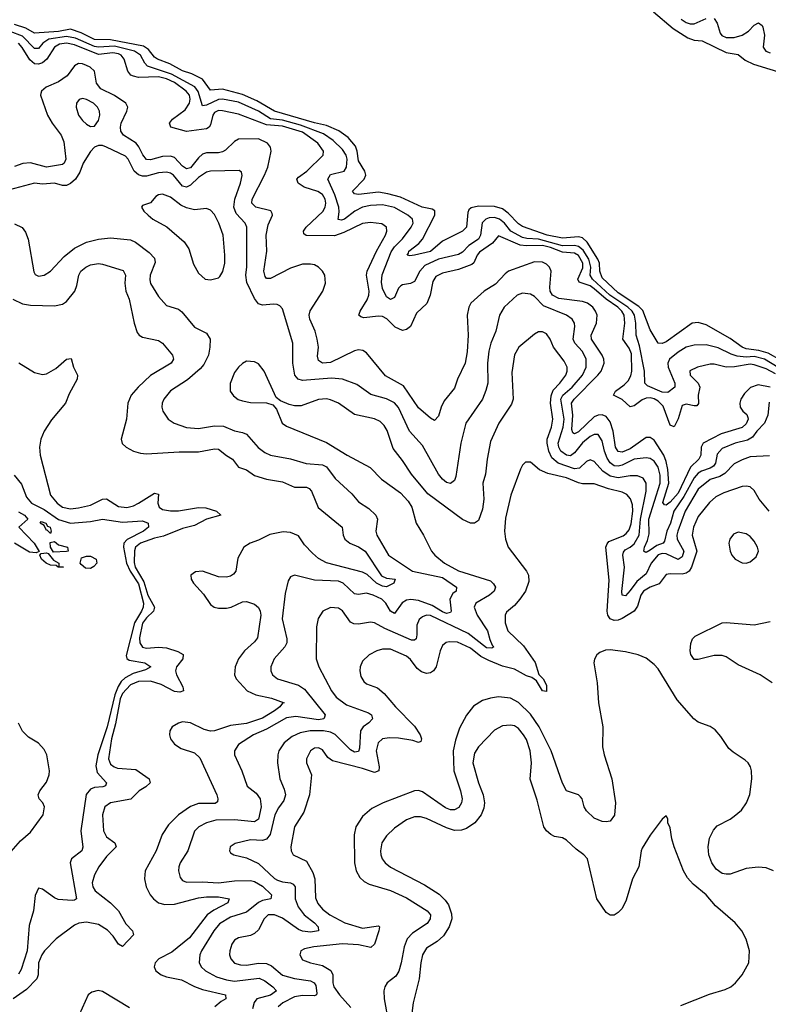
# Model space of a CAD drawing. Header units: inches. Extents: x 1934316 to 2140091, y 524953 to 667329.
# Tile 233 of 256: x 2023215 to 2026960, y 623123 to 628048. Entities that reach past the tile are written whole.
import ezdxf

# ---------------------------------------------------------------- set-up
doc = ezdxf.new("R2010")
doc.units = ezdxf.units.IN
doc.header["$MEASUREMENT"] = 0
doc.layers.add('C0622', color=7, linetype='Continuous')

msp = doc.modelspace()

# ---------------------------------------------------------------- linework, layer by layer
at = {"layer": 'C0622', "color": 5}
for points, elevation in [([(2026386.1, 628086.1), (2026483.8, 628003.8), (2026557.4, 627957.4), (2026590, 627944.9), (2026630, 627942), (2026750, 627882.7), (2026810, 627872.9), (2026844.6, 627844.6), (2026885.9, 627825.9), (2027050, 627774.6)], 140), ([(2027090, 626306.1), (2026958.9, 626378.9), (2026913.4, 626393.4), (2026850, 626401), (2026829.1, 626409.1), (2026770, 626453.2), (2026650, 626521.1), (2026610, 626532.9), (2026579.6, 626530), (2026450, 626436.2), (2026430, 626427.6), (2026408.9, 626428.9), (2026370, 626496.9), (2026332.8, 626592.8), (2026313.1, 626613.1), (2026210, 626682.2), (2026130, 626756.7), (2026117, 626790), (2026115.5, 626830), (2026107.5, 626850), (2026054.8, 626934.8), (2026030, 626957), (2026010, 626962.1), (2025930, 626954.5), (2025853.9, 626970), (2025730, 627013.7), (2025710, 627025.8), (2025659.6, 627079.6), (2025630, 627102.3), (2025590, 627113.2), (2025510, 627114.9), (2025473.2, 627106.8), (2025462.7, 627097.3), (2025457.5, 627082.5), (2025450.6, 627010), (2025430, 626990.5), (2025330, 626939.1), (2025270, 626888.8), (2025189.9, 626869.9), (2025166.9, 626866.9), (2025153.2, 626870), (2025160.7, 626879.3), (2025161.8, 626890), (2025211.6, 626928.4), (2025230, 626950.2), (2025292.5, 627070), (2025291.5, 627091.5), (2025279.2, 627099.3), (2025228.2, 627110), (2025119.8, 627159.8), (2025056.3, 627176.3), (2025010, 627184.6), (2024910, 627172.7), (2024890, 627175.8), (2024880.8, 627190), (2024938.9, 627250), (2024946.7, 627270), (2024942.6, 627290), (2024910, 627342.2), (2024904.4, 627390), (2024895.1, 627415.1), (2024858.9, 627458.9), (2024812, 627492), (2024750, 627519), (2024690, 627530.9), (2024490, 627589.7), (2024401.2, 627641.2), (2024330, 627672.6), (2024230, 627699.5), (2024170, 627695.8), (2024130, 627749.9), (2024076.4, 627776.4), (2024030, 627792.5), (2023966.7, 627826.7), (2023904.1, 627850), (2023890, 627859.4), (2023859.1, 627899.1), (2023834.8, 627914.8), (2023670, 627946.6), (2023590, 627949.2), (2023522.4, 627982.4), (2023470, 628000.8), (2023409.3, 627989.3), (2023290, 627980.6), (2023245.7, 628005.7), (2023190, 628023)], 140), ([(2026525.1, 628050), (2026550, 628033.4), (2026570, 628027), (2026590, 628027.1), (2026650, 628053.5)], 160), ([(2026690, 628053.2), (2026704.5, 628030), (2026720, 627980), (2026728.5, 627968.5), (2026750, 627959.1), (2026790, 627957.8), (2026830, 627970.5), (2026861.3, 627990), (2026890, 628020.5), (2026911.6, 628031.6), (2026930, 628019.1), (2026933.7, 628010), (2026940.5, 627970), (2026935.4, 627910), (2026947.6, 627890), (2026970, 627882)], 160), ([(2027010, 626307.8), (2026941.7, 626350), (2026890, 626362.5), (2026850, 626360.3), (2026804.2, 626364.2), (2026774.2, 626374.2), (2026710, 626406.4), (2026650, 626421.1), (2026590, 626419.9), (2026550, 626408.8), (2026510, 626384.5), (2026466.3, 626350), (2026457, 626330), (2026460.1, 626310), (2026493.4, 626230), (2026492.7, 626210), (2026456.9, 626183.1), (2026430, 626184.9), (2026356.8, 626216.8), (2026342.5, 626230), (2026340.6, 626290), (2026316.6, 626416.6), (2026299.9, 626470), (2026298.4, 626530), (2026290.3, 626570.3), (2026278.6, 626590), (2026257.9, 626610), (2026166.8, 626670), (2026080.1, 626750), (2026070, 626770), (2026073.1, 626810), (2026062.7, 626850), (2026034, 626894), (2026010, 626912.8), (2025990, 626917.3), (2025930, 626917), (2025810, 626950.3), (2025752.5, 626952.5), (2025730, 626958.5), (2025672.6, 626990), (2025641.1, 627030), (2025616.4, 627050), (2025590, 627057.9), (2025563.9, 627056.1), (2025546.7, 627050), (2025529.1, 627030.9), (2025520.4, 626970), (2025510, 626949.2), (2025461.9, 626918.1), (2025430, 626885.2), (2025410, 626872.3), (2025310.4, 626850.4), (2025242.6, 626817.4), (2025217, 626790), (2025190, 626738), (2025170, 626727.4), (2025130, 626721.9), (2025122.8, 626717.2), (2025110, 626705.3), (2025090, 626657.4), (2025070, 626648.5), (2025050, 626662), (2025030, 626703.1), (2025025, 626735), (2025028.7, 626771.3), (2025072.9, 626887.1), (2025090, 626911), (2025130, 626951.7), (2025173.2, 627010), (2025183.7, 627030), (2025180.2, 627050), (2025156.6, 627070), (2025090, 627109), (2025030, 627120.9), (2024970, 627117.9), (2024930, 627110.3), (2024891.3, 627090), (2024839.7, 627050), (2024824.6, 627044.6), (2024808.4, 627048.4), (2024813.9, 627086.1), (2024811.7, 627110), (2024791.8, 627171.8), (2024756.5, 627250), (2024770, 627272.6), (2024838.2, 627290), (2024850.3, 627309.7), (2024854.2, 627350), (2024849.2, 627370), (2024830, 627397.5), (2024783.5, 627443.5), (2024735.9, 627475.9), (2024620.8, 627520.8), (2024530, 627544.7), (2024470, 627551), (2024410, 627590.2), (2024310, 627634.4), (2024230, 627649.7), (2024210, 627648.7), (2024150, 627620.5), (2024130, 627616.5), (2024108.6, 627688.6), (2024091.7, 627711.7), (2023975, 627775), (2023854.8, 627814.8), (2023840.8, 627830), (2023820.1, 627870), (2023789.3, 627890), (2023690, 627915.7), (2023610, 627910.1), (2023590, 627913.6), (2023494.4, 627954.4), (2023450, 627963.8), (2023361.1, 627950), (2023330.4, 627930), (2023310, 627904.2), (2023290, 627903.1), (2023230, 627965.2), (2023168, 627988)], 160), ([(2026995.7, 626275.7), (2026950, 626301.5), (2026890, 626321.7), (2026870, 626323.8), (2026790.5, 626310.5), (2026750.2, 626310.2), (2026690, 626324.9), (2026670, 626325.4), (2026606.7, 626310), (2026568.5, 626291.5), (2026569.4, 626270), (2026608.8, 626230), (2026617.4, 626210), (2026610.1, 626169.9), (2026611.6, 626128.4), (2026603, 626117), (2026590, 626115.6), (2026550, 626124.4), (2026530, 626118.1), (2026510, 626051.9), (2026490, 626011.4), (2026470, 626019.9), (2026433.8, 626113.8), (2026410, 626139.9), (2026390, 626151.5), (2026370, 626155.9), (2026350, 626153.9), (2026330, 626145.9), (2026290, 626116), (2026270, 626111.9), (2026230, 626148.7), (2026186.4, 626170), (2026195.6, 626190), (2026238.8, 626221.2), (2026258.5, 626241.5), (2026273.3, 626266.7), (2026278.1, 626290), (2026275.8, 626375.8), (2026263.9, 626403.9), (2026232.9, 626450), (2026242.2, 626530), (2026238.6, 626570), (2026228.1, 626590), (2026208.4, 626610), (2026149.6, 626649.6), (2026090, 626702.1), (2026070, 626715.9), (2026014.7, 626734.7), (2026006.8, 626750), (2026032.8, 626807.2), (2026032.9, 626830), (2026010, 626868.1), (2025990, 626879.5), (2025930, 626884.8), (2025870, 626908.5), (2025830, 626918.1), (2025750, 626915.8), (2025719.2, 626919.2), (2025610, 626966.2), (2025580.9, 626930), (2025515.3, 626884.7), (2025503.5, 626870), (2025487.9, 626832.1), (2025477.3, 626822.7), (2025410, 626797.8), (2025330, 626779.9), (2025297.5, 626762.5), (2025282.1, 626737.9), (2025268.3, 626670), (2025251.4, 626628.6), (2025199.6, 626580.4), (2025170, 626513.8), (2025150, 626497.3), (2025130, 626493.3), (2025093.8, 626510), (2025051.5, 626551.5), (2025030, 626562.5), (2025010, 626564.6), (2024937.1, 626557.1), (2024921.4, 626561.4), (2024912.1, 626570), (2024918.4, 626590), (2024953.8, 626646.2), (2024961.6, 626670), (2024963.5, 626690), (2024951, 626770), (2024954, 626790), (2024999.7, 626890), (2025045.2, 626970), (2025051.9, 626990), (2025049.7, 627010), (2025026.3, 627026.3), (2024970, 627033.1), (2024930, 627027.4), (2024837.1, 626982.9), (2024790, 626966.6), (2024647.9, 626967.9), (2024636.8, 626976.8), (2024634.9, 626990), (2024648, 627010), (2024732.6, 627087.4), (2024744.1, 627110), (2024747.4, 627130), (2024744.3, 627150), (2024730, 627173.8), (2024707.6, 627187.6), (2024637.9, 627210), (2024607.6, 627230), (2024602.1, 627250), (2024610, 627259.4), (2024651.8, 627290), (2024734, 627370), (2024734.9, 627390), (2024706.5, 627430), (2024630, 627485.6), (2024530, 627514.2), (2024450, 627521.4), (2024310, 627575.2), (2024230, 627592.3), (2024210, 627592.9), (2024190, 627582.7), (2024181.3, 627570), (2024170, 627521.6), (2024162.5, 627510), (2024150, 627502.3), (2024050, 627487.6), (2023971.1, 627510), (2023964.9, 627530), (2023980.2, 627550), (2024043.9, 627596.1), (2024064.3, 627630), (2024068.9, 627650), (2024064.4, 627670), (2024048, 627690), (2023990, 627733.3), (2023950, 627752.2), (2023910, 627761.8), (2023810, 627759), (2023784.3, 627764.3), (2023770.7, 627770.7), (2023755.5, 627790), (2023737.2, 627850), (2023722.4, 627870), (2023710, 627876.8), (2023681.7, 627881.7), (2023610, 627872.8), (2023490, 627922), (2023450, 627930.9), (2023414.9, 627925.1), (2023389.5, 627910.5), (2023350.8, 627850), (2023330, 627831.2), (2023310, 627824.3), (2023290, 627826.8), (2023266.4, 627846.4), (2023228.3, 627908.3), (2023209.5, 627930)], 180), ([(2026970, 626210.3), (2026910, 626221), (2026871.9, 626208.1), (2026841.3, 626178.7), (2026823, 626150), (2026817.5, 626130), (2026819.8, 626110), (2026832.9, 626090), (2026853, 626073), (2026858.3, 626058.3), (2026859.9, 626050), (2026850, 626026.2), (2026830, 626008.4), (2026724.4, 625975.6), (2026633.7, 625930), (2026624.8, 625910), (2026622.9, 625870), (2026612, 625850), (2026570.9, 625809.1), (2026510, 625679.8), (2026470, 625635.1), (2026450, 625619), (2026440.9, 625620.9), (2026432, 625632), (2026462.5, 625730), (2026457.4, 625797.4), (2026450, 625837), (2026438, 625870), (2026390, 625943.8), (2026370, 625957.8), (2026350, 625958.4), (2026270, 625900.9), (2026230, 625884.9), (2026210, 625887.7), (2026195.1, 625910), (2026184.3, 625990), (2026170, 626035.7), (2026150, 626062.5), (2026130, 626070.5), (2026110, 626069.3), (2026090, 626060.5), (2026010, 625986.3), (2025990, 625975.8), (2025981.9, 625981.9), (2025977.7, 625997.7), (2025983.2, 626070), (2025976.2, 626130), (2025988.4, 626150), (2026107.9, 626270), (2026123.8, 626290), (2026138.8, 626330), (2026137, 626350), (2026129.1, 626370), (2026076.3, 626450), (2026074.9, 626470), (2026100.3, 626530), (2026103.5, 626570), (2026096.3, 626590), (2026081.9, 626610), (2026056, 626630), (2026030, 626637.3), (2025912.9, 626652.9), (2025881.2, 626670), (2025869.6, 626690), (2025867.4, 626710), (2025874, 626790), (2025865.5, 626810), (2025850, 626825), (2025830, 626834.2), (2025790, 626836.3), (2025661.3, 626790), (2025643.3, 626776.7), (2025595.4, 626724.6), (2025538.5, 626690), (2025472, 626630), (2025461.7, 626610), (2025454.5, 626570), (2025458.9, 626470), (2025453.1, 626386.9), (2025443.9, 626330), (2025405.7, 626250), (2025390, 626204.2), (2025338.4, 626141.6), (2025323, 626110), (2025310, 626063.7), (2025290, 626042.4), (2025270, 626054.3), (2025210, 626106.6), (2025136.1, 626216.1), (2025045.7, 626265.7), (2024950, 626382), (2024932.7, 626392.7), (2024910, 626396.1), (2024890, 626391.6), (2024770, 626332.3), (2024729.9, 626329.9), (2024710, 626343.1), (2024705.2, 626365.2), (2024709.9, 626410), (2024704.3, 626450), (2024693.5, 626490), (2024666, 626550), (2024663.7, 626570), (2024669.2, 626590.8), (2024731.4, 626690), (2024745.7, 626730), (2024741.4, 626770), (2024729.7, 626790), (2024710, 626809.8), (2024690, 626820.7), (2024670, 626825), (2024630, 626824), (2024570, 626805.3), (2024470, 626752.3), (2024450, 626753.3), (2024442.8, 626762.8), (2024437, 626790), (2024451.7, 626890), (2024448.3, 626970), (2024458.9, 627021.1), (2024479.8, 627070), (2024479, 627079), (2024472.1, 627092.1), (2024397.2, 627110), (2024377.3, 627130), (2024378.3, 627150), (2024440.4, 627270), (2024456.2, 627310), (2024473.1, 627390), (2024470.6, 627410), (2024454.8, 627430), (2024410, 627451.5), (2024309.7, 627450.3), (2024290, 627438.9), (2024245, 627395), (2024230, 627385.9), (2024210, 627381), (2024150, 627382.3), (2024130, 627374.2), (2024110, 627357.4), (2024070, 627306.2), (2024050, 627301.2), (2024030, 627315.7), (2023990, 627357.6), (2023970, 627365.2), (2023930, 627362.8), (2023870, 627346), (2023850, 627347.8), (2023831.3, 627371.3), (2023811.6, 627411.6), (2023797.4, 627430), (2023734.1, 627470), (2023721.2, 627490), (2023719.2, 627510), (2023723.4, 627530), (2023751.9, 627590), (2023755.9, 627610), (2023747.1, 627630), (2023689, 627669), (2023621.5, 627701.5), (2023599.9, 627730), (2023589.4, 627790), (2023568.2, 627810), (2023550, 627819.2), (2023530, 627827.2), (2023510, 627828.8), (2023490, 627816.3), (2023453.2, 627766.8), (2023410, 627737.5), (2023347.6, 627710), (2023323.6, 627690), (2023321.4, 627678.6), (2023320.2, 627670), (2023354.6, 627570), (2023377.6, 627530), (2023422.8, 627470), (2023436.6, 627436.6), (2023445.7, 627350), (2023437.9, 627330), (2023430, 627322.6), (2023350, 627310.3), (2023270, 627331.1), (2023230.9, 627329.1), (2023190, 627312.7)], 220), ([(2026964.8, 626135.2), (2026958.3, 626070), (2026941.5, 626030), (2026903.4, 625990), (2026881, 625959), (2026855.9, 625944.1), (2026793.8, 625930), (2026730, 625902.3), (2026705.3, 625874.7), (2026696.2, 625830), (2026686.1, 625813.9), (2026670, 625803.7), (2026625.5, 625790), (2026610, 625779.5), (2026590, 625756.3), (2026538, 625662), (2026487.2, 625590), (2026471.4, 625530), (2026452.9, 625490), (2026441.5, 625438.5), (2026434.6, 625430), (2026402.1, 625417.9), (2026370, 625394.4), (2026350, 625382.9), (2026343.8, 625383.8), (2026338.2, 625390), (2026341.6, 625410), (2026356.6, 625443.4), (2026364.7, 625475.2), (2026362.8, 625550), (2026419.1, 625730), (2026419, 625770), (2026409.1, 625809.1), (2026390, 625838.7), (2026370, 625852.5), (2026350, 625856.4), (2026290, 625849.9), (2026230, 625819.9), (2026210, 625814.4), (2026190, 625816.7), (2026170, 625830.8), (2026153.9, 625853.9), (2026140.2, 625890), (2026130, 625940.4), (2026110, 625972), (2026090, 625973.3), (2026070, 625963.6), (2026030, 625930.3), (2025990, 625881.1), (2025970, 625866.5), (2025950, 625869.2), (2025922.9, 625890), (2025912.8, 625910), (2025909.9, 625930), (2025933.3, 626010), (2025939, 626050), (2025923.1, 626150), (2025932.1, 626170), (2025978.7, 626210), (2026030.3, 626270), (2026049.9, 626310), (2026049.9, 626349.9), (2026030, 626387.6), (2025993, 626430), (2025984.9, 626450), (2025992.3, 626512.3), (2025990.6, 626530), (2025978.9, 626550), (2025950.3, 626570.3), (2025835.7, 626615.7), (2025790, 626662.5), (2025770, 626675.3), (2025730, 626679.8), (2025704, 626670), (2025639.2, 626610), (2025616.3, 626570), (2025596.6, 626490), (2025572, 626430), (2025562.9, 626390), (2025556.1, 626330), (2025556.6, 626230), (2025547.7, 626192.3), (2025530.6, 626149.4), (2025447.6, 626030), (2025423, 625930), (2025397, 625763), (2025390, 625743), (2025370, 625727.8), (2025350, 625732.5), (2025330, 625749), (2025310, 625774.4), (2025230, 625917.7), (2025164.9, 625990), (2025110, 626108.1), (2025090, 626131.2), (2025050.8, 626150.8), (2024972.2, 626172.2), (2024902.5, 626222.5), (2024829.4, 626249.4), (2024775.1, 626255.1), (2024630, 626243.7), (2024608.9, 626248.9), (2024591.1, 626270), (2024582.1, 626330), (2024582.4, 626430), (2024530, 626600.9), (2024516.6, 626616.6), (2024502.7, 626622.7), (2024484.9, 626624.9), (2024430, 626619), (2024410, 626627), (2024390, 626652.9), (2024352.3, 626732.3), (2024347, 626770), (2024352, 626812), (2024351.7, 627010), (2024343, 627030), (2024298.9, 627078.9), (2024287.4, 627110), (2024291.6, 627150), (2024320.5, 627230), (2024328.7, 627268.7), (2024324.4, 627284.4), (2024313.8, 627293.8), (2024170, 627289.3), (2024150, 627284.2), (2024110, 627258.4), (2024070, 627219.4), (2024050, 627209.9), (2024030, 627215.4), (2023984.3, 627270), (2023970, 627279.9), (2023950, 627285.5), (2023910, 627282.3), (2023850, 627265.1), (2023830, 627264.9), (2023810, 627271.7), (2023788.8, 627290), (2023758.5, 627350), (2023744.2, 627364.2), (2023650, 627410.7), (2023630, 627418.2), (2023610, 627419.1), (2023590, 627409.8), (2023570, 627388.3), (2023533.7, 627330), (2023515.6, 627284.4), (2023494.2, 627250), (2023470, 627227.7), (2023450, 627218.3), (2023430, 627217.7), (2023390, 627229.3), (2023330, 627225.4), (2023290, 627229.1), (2023164.1, 627195.9)], 240), ([(2023190, 627026.8), (2023227.4, 627007.4), (2023245.2, 626985.2), (2023258.1, 626950), (2023286.2, 626786.2), (2023292.7, 626772.7), (2023310, 626764.7), (2023337, 626770), (2023370, 626789.2), (2023437.5, 626862.5), (2023490, 626905.5), (2023550, 626934.8), (2023610, 626949.4), (2023670, 626956.6), (2023770, 626945.9), (2023794.3, 626934.3), (2023863.2, 626883.2), (2023890, 626854.9), (2023893.8, 626833.9), (2023868, 626770), (2023865.7, 626745.7), (2023870, 626728.8), (2023910, 626663.6), (2023950, 626617.4), (2024010, 626599.7), (2024026.5, 626586.5), (2024090, 626510.2), (2024150, 626479.1), (2024168.4, 626450), (2024167.3, 626410), (2024159.2, 626370), (2024136.7, 626323.3), (2024118.4, 626301.6), (2024054, 626246), (2023970, 626191.9), (2023936.5, 626150), (2023927.6, 626130), (2023926.5, 626110), (2023931.8, 626090), (2023958.7, 626050), (2023988.7, 626028.7), (2024050, 626008.6), (2024110, 626003.5), (2024190, 626016.2), (2024234.8, 626014.8), (2024290, 625991.5), (2024330, 625983.3), (2024350, 625974.3), (2024407.9, 625907.9), (2024442.3, 625882.3), (2024470, 625868.7), (2024570, 625850.8), (2024648, 625828), (2024730, 625821.6), (2024750, 625811.8), (2024793.5, 625753.5), (2024876.6, 625676.6), (2024910, 625636.1), (2024962, 625602), (2024997.2, 625570), (2025004.5, 625550), (2024996.9, 625490), (2025001.3, 625470), (2025060.2, 625370), (2025179.7, 625290), (2025330, 625256.8), (2025400.2, 625210), (2025398.5, 625190), (2025382.3, 625177.7), (2025367.1, 625150), (2025374.3, 625090), (2025370, 625082.9), (2025350, 625078.3), (2025330, 625085.4), (2025278.2, 625118.2), (2025210, 625142.7), (2025171.7, 625148.3), (2025150, 625144.2), (2025128.4, 625131.6), (2025090, 625078.3), (2025070, 625089.8), (2025047.5, 625130), (2025026.6, 625150), (2024983.1, 625170), (2024950, 625179), (2024910, 625172.9), (2024890, 625176.1), (2024833.2, 625230), (2024810, 625239.7), (2024690, 625243.4), (2024590.4, 625269.6), (2024570, 625261.2), (2024558.7, 625241.3), (2024543.2, 625176.8), (2024527.6, 625050), (2024550.9, 624950), (2024550.9, 624930), (2024542, 624910), (2024488.4, 624850), (2024471.8, 624810), (2024471.1, 624790), (2024480.2, 624770), (2024505.7, 624750), (2024610, 624718.5), (2024639.8, 624699.8), (2024742.7, 624570), (2024740.2, 624559.8), (2024736.1, 624550), (2024710, 624545.2), (2024597.1, 624562.9), (2024550, 624555.2), (2024450, 624499.6), (2024385.8, 624470), (2024310, 624422.3), (2024289.4, 624390.6), (2024289.2, 624370), (2024326.4, 624290), (2024353.4, 624213.4), (2024398.4, 624178.4), (2024418, 624150), (2024424, 624110), (2024410.7, 624049.3), (2024390, 624036.2), (2024290, 624046.1), (2024196.1, 624043.9), (2024149.2, 624030.8), (2024111.5, 624010), (2024090, 623988), (2024056.9, 623890), (2024018.6, 623830), (2024011.3, 623810), (2024009.1, 623790), (2024017.5, 623757.5), (2024030, 623742.3), (2024050, 623733.4), (2024130, 623736.1), (2024210, 623729.7), (2024290, 623741), (2024370, 623741.7), (2024390, 623736.5), (2024430, 623713), (2024474.2, 623670), (2024472.2, 623650), (2024430, 623641.6), (2024410, 623632.7), (2024350, 623583.6), (2024270, 623558.4), (2024214.4, 623525.6), (2024186.3, 623490), (2024125.1, 623390), (2024115.9, 623370), (2024112.4, 623332.4), (2024122.6, 623310), (2024145, 623290), (2024200.6, 623260.6), (2024250, 623245.4), (2024290, 623239.3), (2024413.9, 623253.9), (2024441, 623241), (2024481.8, 623210), (2024499.7, 623190), (2024470, 623167.7), (2024401.3, 623150), (2024387.8, 623132.2), (2024380.1, 623099.9)], 240), ([(2023180.7, 626650), (2023230, 626626.8), (2023270, 626620.4), (2023390, 626615.9), (2023430, 626624.5), (2023450, 626637.8), (2023490.5, 626690), (2023501.8, 626718.2), (2023510.5, 626770), (2023521.6, 626790), (2023545.8, 626810), (2023570, 626820.7), (2023610, 626827.7), (2023630, 626825), (2023733.4, 626793.4), (2023744.5, 626770), (2023740.6, 626730), (2023745.9, 626690), (2023762.6, 626650), (2023787.7, 626530), (2023803.8, 626483.8), (2023813.1, 626470), (2023830, 626459.3), (2023910, 626443.2), (2023930, 626430.2), (2023980.2, 626370), (2023985, 626350), (2023972.4, 626330), (2023870, 626267.4), (2023807.6, 626210), (2023773.5, 626170), (2023755.7, 626130), (2023750, 626049), (2023722.6, 625950), (2023727.9, 625927.9), (2023747.7, 625910), (2023784.9, 625890), (2023819.1, 625879.1), (2023850, 625875.4), (2024013.4, 625886.6), (2024110, 625885.7), (2024190, 625901.2), (2024210, 625899.3), (2024250, 625867.2), (2024279.6, 625850), (2024310.1, 625810.1), (2024350, 625795.3), (2024390, 625767.4), (2024450.4, 625750), (2024530, 625735.9), (2024590, 625709.4), (2024649.4, 625709.4), (2024663.5, 625703.5), (2024675, 625690), (2024708.4, 625608.4), (2024828.4, 625510), (2024834, 625470), (2024842.1, 625450), (2024867.5, 625430), (2024910.7, 625410.7), (2024943.3, 625390), (2025025.3, 625265.3), (2025050, 625253.6), (2025093.7, 625250), (2025087.2, 625230), (2025050, 625211.6), (2025030, 625214.4), (2024999.9, 625230), (2024953.1, 625273.1), (2024930, 625284.1), (2024750, 625331.7), (2024710, 625352.7), (2024679.5, 625379.4), (2024640.9, 625420.9), (2024610, 625465.8), (2024570, 625483), (2024533.5, 625486.5), (2024467.2, 625472.8), (2024410, 625444.2), (2024368.5, 625430), (2024336.5, 625410), (2024305.9, 625354.1), (2024295.8, 625290), (2024285.5, 625274.5), (2024270, 625263.9), (2024250, 625258.9), (2024210, 625261.7), (2024130, 625289.7), (2024094.2, 625285.8), (2024070.8, 625270), (2024073, 625250), (2024084.9, 625230), (2024134.3, 625174.3), (2024170, 625122.4), (2024188.4, 625108.4), (2024210, 625103.6), (2024250, 625104.1), (2024274, 625110), (2024330, 625135.6), (2024350, 625137.8), (2024390, 625123.5), (2024410, 625107.7), (2024418.9, 625090), (2024422, 625070), (2024404.4, 624955.6), (2024390, 624936.5), (2024339.3, 624890), (2024310, 624851.1), (2024293.4, 624810), (2024289.3, 624770), (2024298.5, 624750), (2024353, 624690), (2024396.5, 624670), (2024474.6, 624654.6), (2024538, 624630), (2024530, 624628.4), (2024517.5, 624610), (2024490.7, 624590), (2024430, 624553.8), (2024350, 624527), (2024270, 624516.8), (2024190, 624490.7), (2024170, 624489.4), (2024137.5, 624497.5), (2024070, 624530.4), (2024030, 624534.9), (2024010, 624528.8), (2023978.7, 624510), (2023965.7, 624490), (2023964.9, 624470), (2023970.3, 624450), (2023990, 624424.6), (2024022.8, 624402.8), (2024090, 624380.6), (2024115.9, 624356), (2024201.7, 624170), (2024207.3, 624150), (2024205.1, 624134.9), (2024192.4, 624127.6), (2024110, 624126.6), (2024070, 624112.3), (2024010.1, 624069.9), (2023959.5, 624020.5), (2023928.5, 623971.5), (2023898.8, 623890), (2023842.4, 623790), (2023839.2, 623750), (2023848.3, 623710), (2023868.1, 623670), (2023884.6, 623650), (2023910.5, 623630.5), (2023941.7, 623621.7), (2023990, 623623.1), (2024110, 623655.1), (2024150, 623660.6), (2024210, 623660.9), (2024263.7, 623650), (2024257.2, 623630), (2024186.5, 623593.5), (2024153.2, 623570), (2024064.8, 623455.2), (2023976.6, 623383.4), (2023911.2, 623350), (2023892.8, 623330), (2023887.8, 623310), (2023896.3, 623290), (2023922.8, 623270), (2023950, 623260.1), (2024024.7, 623244.7), (2024090, 623211.8), (2024130, 623197.5), (2024245.7, 623170), (2024246.5, 623150), (2024223.1, 623136.9), (2024191.2, 623110)], 220), ([(2026966.1, 625866.1), (2026870, 625860.5), (2026830, 625846.2), (2026790, 625825.3), (2026742.9, 625777.1), (2026717, 625763), (2026670, 625747.1), (2026610, 625699.5), (2026544.2, 625590), (2026507.1, 625490), (2026502.9, 625470), (2026505, 625450), (2026537, 625390), (2026530, 625360.9), (2026510, 625347.6), (2026450, 625375.4), (2026430, 625377.4), (2026410, 625370.5), (2026374.7, 625330), (2026350, 625275.3), (2026302.1, 625237.9), (2026270, 625191.8), (2026246.2, 625166.1), (2026230, 625168.6), (2026226.8, 625186.8), (2026240.5, 625310), (2026233.3, 625370), (2026235.4, 625384.6), (2026244.6, 625395.4), (2026270, 625408.5), (2026290, 625425.6), (2026314.4, 625470), (2026320.6, 625550), (2026349.5, 625690), (2026349.9, 625730), (2026333.6, 625753.6), (2026306.3, 625766.3), (2026270, 625766.5), (2026210, 625756.6), (2026170, 625764.1), (2026132.5, 625790), (2026090, 625838), (2026070, 625846), (2026050, 625837.2), (2026016.1, 625803.9), (2025990, 625800.5), (2025909.3, 625829.3), (2025876.9, 625856.9), (2025862.2, 625890), (2025853.4, 625930), (2025854.2, 625950), (2025875.3, 626010), (2025881.6, 626050), (2025871.1, 626130), (2025873.3, 626166.7), (2025884.9, 626195.1), (2025917.8, 626230), (2025946.7, 626270), (2025953.7, 626290), (2025953.4, 626310), (2025938.9, 626338.9), (2025885.7, 626410), (2025869.1, 626449.1), (2025850, 626476.4), (2025830, 626485.7), (2025810, 626485.7), (2025790, 626474), (2025712.8, 626410), (2025690, 626371.8), (2025677.7, 626282.3), (2025684.4, 626150), (2025676.1, 626123.9), (2025612.1, 626030), (2025570, 625937), (2025553.1, 625850), (2025546.2, 625773.8), (2025532.8, 625730), (2025536.4, 625650), (2025530, 625599.3), (2025510, 625542.9), (2025490, 625529.8), (2025470, 625529.8), (2025430, 625547.6), (2025256.6, 625676.6), (2025174.8, 625774.8), (2025130, 625843), (2025083.3, 625903.3), (2025052.9, 625992.9), (2025038.1, 626018.1), (2025018.1, 626038.1), (2024990, 626051.7), (2024890, 626073.3), (2024810, 626129.8), (2024770, 626146.9), (2024750, 626150.6), (2024710, 626148.2), (2024624, 626116), (2024590, 626116.4), (2024562.7, 626122.7), (2024520.5, 626140.5), (2024498.4, 626158.4), (2024437.7, 626290), (2024410, 626325.6), (2024390, 626336.9), (2024350, 626338.9), (2024330, 626328), (2024310, 626309.6), (2024290, 626282.9), (2024268.7, 626228.7), (2024268.7, 626190), (2024285.5, 626165.5), (2024308.6, 626148.6), (2024330, 626141.3), (2024370, 626133.6), (2024450.4, 626130.4), (2024481.4, 626121.4), (2024499.5, 626099.5), (2024528.7, 626030), (2024550, 626014), (2024750, 625932.9), (2024853.4, 625870), (2024968.1, 625808.1), (2025024.9, 625750), (2025120.6, 625680.6), (2025159.3, 625639.3), (2025176.5, 625610), (2025198.3, 625530), (2025234.6, 625470), (2025274.9, 625390), (2025291.5, 625370), (2025340.7, 625330), (2025410, 625290.1), (2025570, 625240.2), (2025586.3, 625226.3), (2025595, 625210), (2025588.3, 625190), (2025565.8, 625170), (2025496.8, 625130), (2025489.5, 625110), (2025503.1, 625070), (2025555.5, 624990), (2025566.8, 624946.8), (2025578.6, 624918.6), (2025586.7, 624910), (2025576.6, 624903.4), (2025550, 624906.4), (2025458.2, 624978.2), (2025270, 625068.3), (2025250, 625069.4), (2025230, 625061.1), (2025212.9, 625047.1), (2025201.5, 625018.5), (2025202.1, 624970), (2025198, 624950), (2025190, 624943.9), (2025175.7, 624944.3), (2025042.2, 625002.2), (2024990, 625030.6), (2024970, 625034.6), (2024910, 625023.7), (2024886.1, 625026.1), (2024870, 625033.8), (2024830.3, 625090.3), (2024810, 625104.6), (2024770, 625107.9), (2024731, 625089), (2024707.8, 625052.2), (2024699.3, 625010), (2024698.8, 624850), (2024711.1, 624810), (2024774.6, 624690), (2024799, 624659), (2024850, 624621.4), (2024961.1, 624581.1), (2024975, 624570), (2024979.8, 624550), (2024962.7, 624530), (2024934.2, 624510), (2024920.5, 624490), (2024915.4, 624404.6), (2024910, 624387), (2024890, 624384.6), (2024870, 624395.9), (2024792.9, 624472.9), (2024770, 624483.5), (2024734.5, 624490), (2024668.6, 624491.4), (2024618.6, 624481.4), (2024578.4, 624461.6), (2024538.2, 624430), (2024512, 624390), (2024506.5, 624370), (2024505, 624330), (2024516.8, 624250), (2024538.8, 624198.8), (2024544.7, 624170), (2024537.3, 624142.7), (2024510, 624105.3), (2024492, 624070), (2024468.4, 623971.6), (2024450.4, 623949.6), (2024430, 623942.3), (2024370, 623945.5), (2024293, 623927), (2024268.4, 623910), (2024264.4, 623890), (2024270, 623880.7), (2024286, 623870), (2024350, 623855.2), (2024410, 623827.5), (2024490, 623752.4), (2024504.3, 623744.3), (2024530, 623735.7), (2024570.1, 623730.1), (2024583.2, 623723.2), (2024593.6, 623710), (2024593.3, 623650), (2024609.2, 623610), (2024637.9, 623570), (2024690.7, 623530), (2024708.5, 623510), (2024710.3, 623490), (2024670, 623484.3), (2024630, 623488.2), (2024610, 623497.6), (2024530, 623553.9), (2024490, 623569.5), (2024458.4, 623570), (2024437.6, 623550), (2024410, 623495.8), (2024390, 623477.3), (2024370, 623467.4), (2024310, 623455.8), (2024290, 623443.5), (2024276.9, 623423.1), (2024265.8, 623390), (2024265, 623370), (2024271.3, 623350), (2024290, 623329.4), (2024319.5, 623319.5), (2024350, 623319.3), (2024410, 623328), (2024450, 623326.8), (2024474.9, 623314.9), (2024530, 623268.6), (2024590, 623251.8), (2024670, 623239.9), (2024688.7, 623230), (2024696.3, 623216.3), (2024701.4, 623178.6), (2024699.7, 623170), (2024690, 623164.6), (2024630, 623167.4), (2024590, 623160.2), (2024532.4, 623130), (2024508.8, 623110)], 260), ([(2023210.6, 626330.6), (2023290, 626283.7), (2023330, 626272.4), (2023350, 626275.7), (2023396.5, 626303.5), (2023450, 626349.1), (2023473.1, 626353.1), (2023484, 626310), (2023505.3, 626270), (2023503.1, 626250), (2023463.3, 626176.7), (2023445, 626130), (2023373.9, 626046.1), (2023337, 625990), (2023320.9, 625950), (2023314, 625910), (2023318, 625870), (2023369.4, 625670), (2023402.3, 625630), (2023429.2, 625610), (2023470, 625601.2), (2023510, 625605.4), (2023570, 625619.6), (2023630, 625649.1), (2023650, 625650.6), (2023710, 625611.9), (2023752.1, 625607.9), (2023783.9, 625616.1), (2023810, 625628.7), (2023890, 625680.1), (2023910, 625674), (2023906.1, 625630), (2023913.4, 625610), (2023930, 625598), (2023970, 625590.5), (2024010, 625590.4), (2024110, 625607.2), (2024146.6, 625606.6), (2024200.3, 625590), (2024221.3, 625570), (2024150, 625548.5), (2024090, 625517.9), (2024030, 625502.8), (2023935.4, 625464.6), (2023890, 625454.4), (2023819.8, 625430), (2023794.3, 625410), (2023789, 625391), (2023788.1, 625331.9), (2023792.7, 625310), (2023835.6, 625235.6), (2023856.6, 625170), (2023890.1, 625110), (2023884.2, 625090), (2023850, 625056.6), (2023830, 625028.5), (2023815.2, 624955.2), (2023816.8, 624930), (2023830, 624909.5), (2023850, 624904.6), (2023910, 624909.2), (2023950, 624905.8), (2024007.2, 624887.2), (2024032.6, 624872.6), (2024031.6, 624850), (2024000.1, 624810), (2023995, 624790), (2023999.6, 624770), (2024032.1, 624710), (2024035.2, 624690), (2024016.4, 624683.6), (2023990, 624686.7), (2023923.1, 624723.1), (2023870, 624738.4), (2023810, 624738.2), (2023770, 624719.9), (2023730, 624676.7), (2023718.5, 624650), (2023694.7, 624525.3), (2023674.9, 624450), (2023659.6, 624350), (2023670, 624323.8), (2023687.2, 624310), (2023704.5, 624304.5), (2023796.6, 624296.6), (2023863.8, 624250), (2023867.8, 624230), (2023846.1, 624210), (2023813.5, 624190), (2023770.9, 624149.1), (2023669.7, 624130.3), (2023640.6, 624110), (2023630.1, 624070), (2023634.4, 623990), (2023650, 623960.2), (2023691.1, 623930), (2023698, 623910), (2023650, 623861.6), (2023611.9, 623810), (2023589.1, 623770), (2023578.4, 623730), (2023581.2, 623710), (2023592.7, 623690), (2023670.1, 623630), (2023709.6, 623590), (2023745.9, 623525.9), (2023780.2, 623490), (2023784.7, 623470), (2023730, 623411.7), (2023710, 623423.7), (2023683.1, 623463.1), (2023653.9, 623493.9), (2023610, 623522.8), (2023550, 623534.1), (2023511.7, 623528.3), (2023490, 623518.7), (2023398.2, 623450), (2023339.8, 623390), (2023325.7, 623370), (2023310.1, 623330), (2023307.2, 623270), (2023301.4, 623250), (2023250, 623196.2), (2023182.2, 623150)], 180), ([(2026965.2, 625590), (2026915, 625650), (2026890, 625693.3), (2026870, 625710.7), (2026850, 625714.5), (2026830, 625712), (2026738.3, 625681.7), (2026698.2, 625661.8), (2026666.7, 625633.3), (2026610, 625563.5), (2026586.3, 625510), (2026580.1, 625470), (2026603.6, 625390), (2026576.5, 625310), (2026564.1, 625290), (2026550, 625279.2), (2026530, 625273.8), (2026470, 625276), (2026450, 625272.4), (2026413.7, 625226.3), (2026369.8, 625209.8), (2026335.5, 625190), (2026322.7, 625170), (2026305.6, 625114.4), (2026290, 625089.9), (2026230, 625052.5), (2026210, 625043.7), (2026190, 625041.7), (2026169.4, 625050), (2026157.1, 625070), (2026154.5, 625090), (2026164.4, 625244.4), (2026148.1, 625410), (2026153.5, 625426.5), (2026163.2, 625436.8), (2026234.1, 625465.9), (2026250, 625476.9), (2026263.8, 625496.2), (2026273.9, 625526.1), (2026282.9, 625590), (2026281, 625621), (2026271.2, 625651.2), (2026252.7, 625672.7), (2026230, 625684.5), (2026160.3, 625700.3), (2026090, 625725.6), (2026030, 625726.6), (2026010, 625731.1), (2025950, 625756.8), (2025857.1, 625777.1), (2025816.1, 625796), (2025770, 625833.6), (2025745.7, 625834.3), (2025730, 625819.3), (2025720.4, 625799.6), (2025672.5, 625670), (2025645.8, 625554.2), (2025641, 625490), (2025645.7, 625450), (2025659.4, 625410), (2025751.3, 625290), (2025760.3, 625270), (2025762.6, 625237.4), (2025746, 625190), (2025718, 625150), (2025690, 625118), (2025650, 625083.7), (2025644.7, 625070), (2025644.6, 625030), (2025656.6, 624990), (2025736.1, 624916.1), (2025793.2, 624833.2), (2025813, 624773), (2025834.6, 624750), (2025850, 624719.3), (2025850, 624687), (2025830, 624691.1), (2025800.2, 624740.2), (2025776.9, 624756.9), (2025750, 624764.9), (2025690, 624798.4), (2025630, 624814.8), (2025562.5, 624842.5), (2025523, 624863), (2025470, 624904.8), (2025405.8, 624934.2), (2025363.9, 624936.1), (2025348.1, 624931.9), (2025330, 624917.4), (2025318.3, 624890), (2025298.9, 624810), (2025285.9, 624790), (2025270, 624780.1), (2025250, 624777.8), (2025225.5, 624785.5), (2025202.9, 624802.9), (2025170, 624847), (2025150, 624864.3), (2025070, 624899.6), (2025030, 624898.7), (2025001.6, 624890), (2024964.4, 624870), (2024930, 624838.4), (2024918.3, 624810), (2024917.3, 624790), (2024922.7, 624762.7), (2024936.7, 624736.7), (2024950, 624726), (2025005.2, 624705.2), (2025037.9, 624677.9), (2025095.3, 624610), (2025190, 624514.2), (2025218.7, 624470), (2025225, 624450), (2025222.6, 624437.4), (2025210, 624431.6), (2025181.7, 624441.7), (2025110, 624454.5), (2025064.6, 624455.4), (2025030, 624449.9), (2025008.9, 624431.1), (2024998.5, 624390), (2025012.9, 624310), (2025011.3, 624290), (2024990, 624281.5), (2024930, 624302.7), (2024780.9, 624340.9), (2024756.9, 624356.9), (2024730, 624395.1), (2024710, 624406.2), (2024690, 624403.5), (2024670.3, 624390), (2024649.4, 624350), (2024650.2, 624330), (2024675.8, 624270), (2024665.1, 624170), (2024636.1, 624083.9), (2024590.2, 624010), (2024572, 623910), (2024574.2, 623890), (2024583.6, 623870), (2024650, 623839.2), (2024682.2, 623782.2), (2024692.2, 623750), (2024695.3, 623655.3), (2024707.1, 623627.1), (2024730, 623599.1), (2024766.8, 623570), (2024841.2, 623530), (2024930, 623503.3), (2025010, 623515.4), (2025015, 623510), (2025011.7, 623490), (2024990, 623423.5), (2024972.4, 623407.6), (2024910, 623419.9), (2024830, 623425.4), (2024686.8, 623410), (2024639.5, 623400.5), (2024621.1, 623390), (2024617.3, 623370), (2024630, 623345.8), (2024669.7, 623330.3), (2024730, 623316.1), (2024771.9, 623291.9), (2024782, 623270), (2024781.1, 623230), (2024786.2, 623210), (2024815.5, 623170), (2024872.5, 623107.5)], 280), ([(2023187.3, 625770), (2023224.5, 625724.5), (2023250, 625658.6), (2023274, 625630), (2023337.9, 625597.9), (2023410, 625548.4), (2023470, 625529.8), (2023570, 625537.4), (2023630, 625549.7), (2023730, 625533.9), (2023830, 625540.7), (2023858, 625530), (2023860.2, 625510), (2023835, 625490), (2023753.2, 625446.9), (2023736.9, 625430), (2023734.2, 625410), (2023749.2, 625330), (2023768.3, 625290), (2023810, 625226.2), (2023835.5, 625130), (2023833.7, 625110), (2023824.6, 625090), (2023789.5, 625030), (2023747.5, 624867.5), (2023752.1, 624852.1), (2023763.3, 624843.3), (2023841.3, 624830), (2023872, 624810), (2023843.9, 624796.1), (2023782.4, 624777.7), (2023743.6, 624756.4), (2023723.3, 624736.7), (2023707.4, 624712.6), (2023690.7, 624670), (2023653.3, 624510), (2023606.1, 624370), (2023596.2, 624316.2), (2023602.8, 624282.8), (2023650.2, 624229.8), (2023644, 624216), (2023630.6, 624210), (2023590, 624206.8), (2023570, 624199.1), (2023548.5, 624171.5), (2023521.3, 623990), (2023531.7, 623908.3), (2023525.7, 623890), (2023475.3, 623850), (2023467.8, 623830), (2023499.5, 623650), (2023490, 623643.5), (2023477.5, 623642.5), (2023407.4, 623647.4), (2023390, 623654.7), (2023330, 623698.3), (2023310, 623703), (2023292.4, 623667.6), (2023284.3, 623590), (2023263, 623517), (2023252.2, 623390), (2023222.6, 623297.4), (2023210, 623274)], 160), ([(2023210, 625586.7), (2023239.1, 625570), (2023255.5, 625550), (2023210.5, 625510), (2023288.4, 625430), (2023312, 625388), (2023298.5, 625381.5), (2023264.2, 625384.2), (2023190, 625429.5)], 140), ([(2026980.3, 624730), (2026919.3, 624770), (2026810, 624820.4), (2026750, 624860.8), (2026730, 624867.9), (2026690, 624868.1), (2026610, 624847.4), (2026590, 624847.1), (2026573.2, 624873.2), (2026569.9, 624890), (2026572.3, 624927.7), (2026581.4, 624950), (2026595.2, 624964.8), (2026730, 625031), (2026750, 625033.2), (2026890, 625020.4), (2026970, 625036.8)], 280), ([(2026986, 623790), (2026950, 623805.8), (2026908.9, 623808.9), (2026850, 623801.9), (2026770, 623774), (2026750, 623773.1), (2026730, 623777.5), (2026699.3, 623799.3), (2026677.8, 623830), (2026663.4, 623870), (2026659.5, 623910), (2026666.9, 623953.1), (2026686, 623994), (2026704.9, 624015.1), (2026770, 624048.6), (2026790, 624063.5), (2026825.4, 624094.6), (2026851.9, 624130), (2026868.5, 624171.5), (2026878.4, 624250), (2026876.8, 624290), (2026870.6, 624310), (2026859, 624330), (2026844, 624344), (2026784, 624384), (2026763, 624403), (2026722.7, 624462.7), (2026695, 624495), (2026670, 624512.5), (2026610, 624533.3), (2026587.7, 624550), (2026504.9, 624644.9), (2026410, 624800.7), (2026390, 624823.1), (2026350, 624853.8), (2026309.6, 624870), (2026246.5, 624886.5), (2026170, 624895.4), (2026146.5, 624893.5), (2026117.2, 624882.8), (2026102.3, 624870), (2026090.2, 624849.8), (2026087.9, 624830), (2026105, 624730), (2026110.9, 624630), (2026132.4, 624510), (2026131.1, 624410), (2026139.3, 624370), (2026178, 624250), (2026196.3, 624130), (2026191.3, 624068.7), (2026170, 624038.9), (2026150, 624034.8), (2026130, 624036.8), (2026090, 624053.3), (2026050.6, 624090.6), (2026039.8, 624110), (2026029.8, 624149.8), (2026020.9, 624160.9), (2026010, 624170.7), (2025950, 624191), (2025930, 624228.2), (2025874.9, 624390), (2025814.6, 624510), (2025770, 624573.2), (2025710, 624632.4), (2025670, 624654), (2025610, 624659.9), (2025570, 624654.3), (2025530, 624642), (2025486, 624614), (2025451.3, 624568.7), (2025416.2, 624503.8), (2025395.7, 624444.3), (2025384.3, 624390), (2025386.9, 624290), (2025420.8, 624190), (2025429.1, 624150), (2025425.6, 624130), (2025412.7, 624107.3), (2025390, 624095), (2025370, 624095.4), (2025345.9, 624105.9), (2025230, 624185.4), (2025210, 624192.1), (2025190, 624190.6), (2025033.1, 624130), (2024977.6, 624102.4), (2024930, 624062.7), (2024897.1, 624010), (2024888, 623970), (2024890.1, 623830.1), (2024899, 623790), (2024917.3, 623757.3), (2024937.8, 623737.8), (2024963.1, 623723.1), (2025070, 623692.3), (2025150, 623655.2), (2025254.2, 623590), (2025270.8, 623570), (2025269.5, 623550), (2025253, 623527), (2025180.7, 623479.3), (2025153.3, 623450), (2025138.7, 623410), (2025124.4, 623330), (2025111.3, 623288.7), (2025096.3, 623263.7), (2025054.4, 623230), (2025041.7, 623210), (2025037.5, 623190), (2025038.4, 623150), (2025060.4, 623030)], 320), ([(2023150, 623861), (2023219.7, 623940.3), (2023270, 623983), (2023332, 624070), (2023339.3, 624110), (2023330.9, 624130), (2023312.8, 624150), (2023308.2, 624170), (2023316, 624190), (2023350, 624233.4), (2023363.5, 624270), (2023365.1, 624290), (2023350.9, 624370.9), (2023337.7, 624397.7), (2023310, 624429.3), (2023259.1, 624459.1), (2023230, 624489.2), (2023210, 624528.7)], 160), ([(2026522.9, 623117.1), (2026666.3, 623173.7), (2026743.9, 623196.1), (2026773.2, 623210), (2026796, 623230), (2026829.3, 623270), (2026862.7, 623330), (2026866, 623390), (2026849.3, 623449.3), (2026828.7, 623490), (2026794, 623530), (2026695.6, 623615.6), (2026649.3, 623670), (2026583.7, 623723.7), (2026556.2, 623756.2), (2026536.9, 623790), (2026489.4, 623910), (2026478, 623950), (2026470, 624006), (2026458, 624030), (2026458, 624050), (2026450, 624066), (2026430, 624048), (2026370, 623968.7), (2026330, 623904), (2026323.8, 623890), (2026312.2, 623810), (2026281.1, 623750), (2026250, 623644), (2026230, 623601.2), (2026210, 623581.2), (2026190, 623569), (2026170, 623568.7), (2026150, 623582), (2026102.7, 623650), (2026056, 623850), (2026038, 623870), (2025998.3, 623898.3), (2025950, 623943.1), (2025930, 623954.8), (2025890, 623962.6), (2025872.2, 623972.2), (2025850.5, 623990.5), (2025837.2, 624010), (2025804.4, 624144.4), (2025768.6, 624248.6), (2025775.8, 624330), (2025769.6, 624390.3), (2025750, 624446.6), (2025736, 624470), (2025710, 624501.6), (2025690, 624515.4), (2025670, 624519.7), (2025630, 624515.1), (2025590, 624493.3), (2025510, 624411.1), (2025490, 624378.4), (2025482.8, 624330), (2025510, 624230.7), (2025534, 624170), (2025541.3, 624130), (2025536.7, 624103.3), (2025523.5, 624070), (2025492.4, 624030), (2025450, 624001.8), (2025425.8, 623994.2), (2025390, 623992.7), (2025350, 624004.7), (2025250, 624052.1), (2025219.7, 624059.7), (2025190, 624059.8), (2025150, 624046), (2025090, 624003.5), (2025050, 623964.8), (2025027.8, 623930), (2025019.8, 623890), (2025021.9, 623870), (2025028.8, 623850), (2025043.2, 623830), (2025070, 623808.9), (2025240.3, 623720.3), (2025313, 623673), (2025343.3, 623643.3), (2025359.7, 623619.7), (2025375.7, 623575.7), (2025376.6, 623550), (2025364.2, 623510), (2025334.8, 623465.2), (2025303.5, 623436.5), (2025250, 623403.5), (2025230.2, 623370), (2025221.5, 623330), (2025214.5, 623250), (2025184.3, 623130), (2025168.2, 623011.8)], 340), ([(2023764.4, 623104.4), (2023630, 623186.2), (2023607.9, 623192.1), (2023575.8, 623184.2), (2023558.7, 623170), (2023512.6, 623070)], 220)]:
    msp.add_lwpolyline(points, dxfattribs=dict(at, elevation=elevation))
for points, elevation in [([(2023530, 627653.8), (2023512.3, 627647.7), (2023500.2, 627630), (2023497.8, 627610), (2023510.2, 627570), (2023530, 627542.6), (2023550, 627524.6), (2023570, 627513.7), (2023590, 627515.8), (2023610, 627543), (2023616.8, 627570), (2023614.2, 627590), (2023604.5, 627610), (2023584.7, 627630), (2023550, 627648.9)], 240), ([(2023930, 627175), (2023910, 627171.7), (2023896, 627164), (2023870, 627132), (2023830, 627119), (2023825.5, 627110), (2023837.1, 627090), (2023858.4, 627070), (2023881.3, 627050), (2023951.5, 627011.5), (2024037.3, 626937.3), (2024062, 626902), (2024084.2, 626824.2), (2024110, 626779.3), (2024142.8, 626750), (2024170, 626746.4), (2024210, 626756.9), (2024216.4, 626763.6), (2024231.6, 626788.4), (2024241.6, 626830), (2024242.1, 626870), (2024232.6, 626970), (2024212.2, 627030), (2024190, 627073.3), (2024170, 627094.7), (2024150, 627103), (2024090, 627096.1), (2024050, 627106.3), (2024020.7, 627120.7), (2023970, 627159.8)], 260), ([(2023370, 625478), (2023353.6, 625493.6), (2023350, 625492.3), (2023337.2, 625517.2), (2023318, 625530), (2023322, 625538), (2023346.8, 625530), (2023355.1, 625515.1), (2023367.7, 625510), (2023373.4, 625490)], 140), ([(2026810, 625484.6), (2026785.6, 625474.4), (2026767.2, 625450), (2026763.3, 625430), (2026768.8, 625390), (2026777.7, 625370), (2026794, 625350), (2026830, 625330.2), (2026850, 625329.4), (2026870, 625335.2), (2026899.6, 625360.4), (2026910.7, 625390), (2026906, 625410), (2026890, 625439.8), (2026870, 625463.4), (2026850, 625476.2)], 320), ([(2023384.5, 625384.5), (2023369.3, 625409.3), (2023367.5, 625432.5), (2023390, 625438), (2023410, 625420.5), (2023454, 625410), (2023458, 625390), (2023450, 625387.6)], 140), ([(2023430, 625309), (2023408, 625310), (2023397.2, 625317.2), (2023370, 625319.6), (2023348.5, 625328.5), (2023323.7, 625350), (2023315.3, 625370), (2023322.7, 625377.3), (2023350, 625380.7), (2023357.5, 625377.5), (2023384.9, 625344.9), (2023410.8, 625330), (2023411.6, 625311.6), (2023434, 625310)], 140), ([(2023570, 625302), (2023544.9, 625304.9), (2023522.6, 625322.6), (2023518.4, 625330), (2023524.4, 625355.6), (2023550, 625364.2), (2023570, 625364.6), (2023597.6, 625350), (2023600.5, 625330), (2023587, 625313)], 140)]:
    msp.add_lwpolyline(points, close=True, dxfattribs=dict(at, elevation=elevation))

doc.saveas('drawing.dxf')
